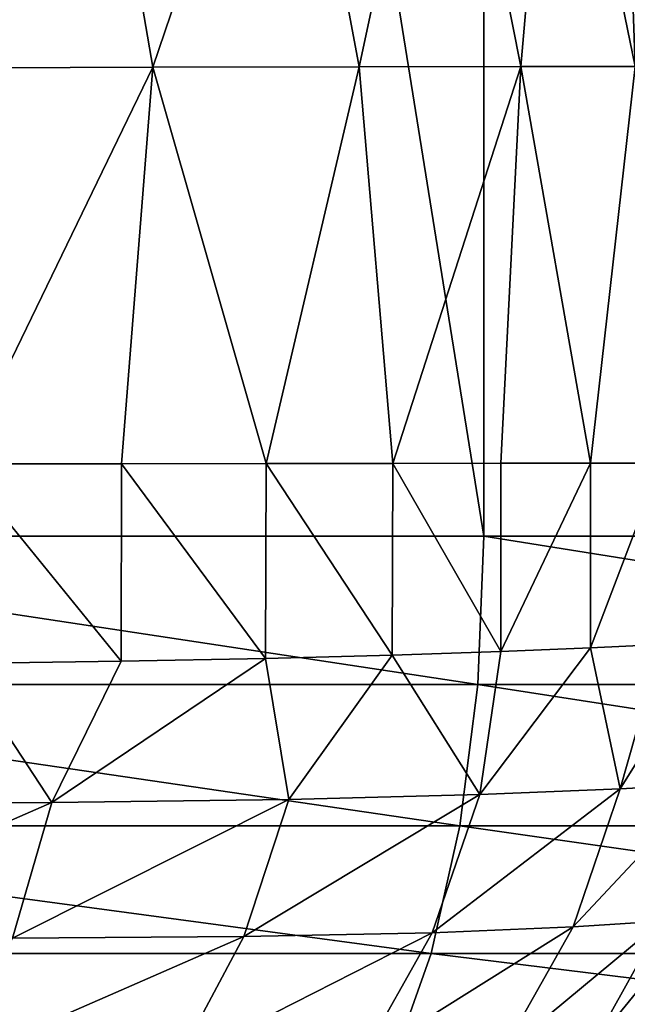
# Model space of a CAD drawing. Header units: metres. Extents: x -105 to 105, y -71 to 59.
# Tile 77 of 117: x 7.17 to 8.86, y -67.73 to -64.99. Entities that reach past the tile are written whole.
import ezdxf

# ---------------------------------------------------------------- set-up
doc = ezdxf.new("R2010")
doc.units = ezdxf.units.M
doc.layers.add('solid_WAMAS_150_SW0001', color=7, linetype='CONTINUOUS')

msp = doc.modelspace()

# ---------------------------------------------------------------- linework, layer by layer
at = {"layer": 'solid_WAMAS_150_SW0001'}
for points in [[(5.719867, -49.349998, 16.027412), (5.716816, -66.428413, 16.028196), (8.462445, -66.428406, 15.136608)], [(8.466865, -49.349998, 15.134859), (5.719867, -49.349998, 16.027412), (8.462445, -66.428406, 15.136608)], [(8.466865, -49.349998, 15.134859), (8.462445, -66.428406, 15.136608), (11.07477, -66.428413, 13.908112)], [(11.080335, -49.349998, 13.905054), (8.466865, -49.349998, 15.134859), (11.07477, -66.428413, 13.908112)], [(6.680984, -64.034897, -88.437675), (7.35261, -64.032188, -87.572823), (6.848808, -65.124428, -88.592674)], [(7.35261, -64.032188, -87.572823), (7.540389, -65.122284, -87.703331), (6.848808, -65.124428, -88.592674)], [(7.35261, -64.032188, -87.572823), (7.911495, -64.030373, -86.638687), (7.540389, -65.122284, -87.703331)], [(7.911495, -64.030373, -86.638687), (8.115655, -65.120735, -86.742233), (7.540389, -65.122284, -87.703331)], [(7.911495, -64.030373, -86.638687), (8.349089, -64.029533, -85.652924), (8.115655, -65.120735, -86.742233)], [(8.349089, -64.029533, -85.652924), (8.565376, -65.119896, -85.728569), (8.115655, -65.120735, -86.742233)], [(8.349089, -64.029533, -85.652924), (8.660261, -64.029671, -84.633141), (8.565376, -65.119896, -85.728569)], [(8.660261, -64.029671, -84.633141), (8.884166, -65.119865, -84.681335), (8.565376, -65.119896, -85.728569)], [(8.660261, -64.029671, -84.633141), (8.846149, -64.030983, -83.597809), (8.884166, -65.119865, -84.681335)], [(8.846149, -64.030983, -83.597809), (8.912296, -64.033096, -82.563858), (9.073894, -65.120819, -83.619743)], [(8.846149, -64.030983, -83.597809), (9.073894, -65.120819, -83.619743), (8.884166, -65.119865, -84.681335)], [(7.004697, -66.226448, -88.526321), (6.848808, -65.124428, -88.592674), (7.540389, -65.122284, -87.703331)], [(7.453669, -66.226089, -87.956863), (7.004697, -66.226448, -88.526321), (7.540389, -65.122284, -87.703331)], [(7.856124, -66.225723, -87.354256), (7.453669, -66.226089, -87.956863), (7.540389, -65.122284, -87.703331)], [(7.856124, -66.225723, -87.354256), (7.540389, -65.122284, -87.703331), (8.115655, -65.120735, -86.742233)], [(8.208948, -66.225357, -86.723709), (7.856124, -66.225723, -87.354256), (8.115655, -65.120735, -86.742233)], [(8.208948, -66.225357, -86.723709), (8.115655, -65.120735, -86.742233), (8.565376, -65.119896, -85.728569)], [(8.510434, -66.224983, -86.069283), (8.208948, -66.225357, -86.723709), (8.565376, -65.119896, -85.728569)], [(8.759645, -66.224617, -85.393677), (8.510434, -66.224983, -86.069283), (8.565376, -65.119896, -85.728569)], [(8.759645, -66.224617, -85.393677), (8.565376, -65.119896, -85.728569), (8.884166, -65.119865, -84.681335)], [(8.955426, -66.224243, -84.699928), (8.759645, -66.224617, -85.393677), (8.884166, -65.119865, -84.681335)], [(7.004467, -66.782204, -88.526596), (7.004697, -66.226448, -88.526321), (7.45265, -66.775978, -87.958267)], [(7.45265, -66.775978, -87.958267), (7.004697, -66.226448, -88.526321), (7.453669, -66.226089, -87.956863)], [(7.45265, -66.775978, -87.958267), (7.453669, -66.226089, -87.956863), (7.854614, -66.768188, -87.35672)], [(7.854614, -66.768188, -87.35672), (7.453669, -66.226089, -87.956863), (7.856124, -66.225723, -87.354256)], [(7.854614, -66.768188, -87.35672), (7.856124, -66.225723, -87.354256), (8.207734, -66.759148, -86.726097)], [(8.207734, -66.759148, -86.726097), (7.856124, -66.225723, -87.354256), (8.208948, -66.225357, -86.723709)], [(8.207734, -66.759148, -86.726097), (8.208948, -66.225357, -86.723709), (8.510125, -66.749283, -86.07003)], [(8.510125, -66.749283, -86.07003), (8.208948, -66.225357, -86.723709), (8.510434, -66.224983, -86.069283)], [(8.510125, -66.749283, -86.07003), (8.510434, -66.224983, -86.069283), (8.759645, -66.224617, -85.393677)], [(8.510125, -66.749283, -86.07003), (8.759645, -66.224617, -85.393677), (8.7602, -66.739143, -85.391975)], [(8.7602, -66.739143, -85.391975), (8.759645, -66.224617, -85.393677), (8.955426, -66.224243, -84.699928)], [(8.7602, -66.739143, -85.391975), (8.955426, -66.224243, -84.699928), (8.956475, -66.729935, -84.695564)], [(5.705479, -66.841393, 15.984374), (8.445695, -66.841377, 15.09454), (5.716816, -66.428413, 16.028196)], [(8.445695, -66.841377, 15.09454), (8.462445, -66.428406, 15.136608), (5.716816, -66.428413, 16.028196)], [(8.445695, -66.841377, 15.09454), (11.052862, -66.841362, 13.868459), (8.462445, -66.428406, 15.136608)], [(11.052862, -66.841362, 13.868459), (11.07477, -66.428413, 13.908112), (8.462445, -66.428406, 15.136608)], [(8.451408, -67.147598, -86.097656), (8.510125, -66.749283, -86.07003), (8.7602, -66.739143, -85.391975)], [(8.842582, -67.131241, -84.962578), (8.451408, -67.147598, -86.097656), (8.7602, -66.739143, -85.391975)], [(8.842582, -67.131241, -84.962578), (8.7602, -66.739143, -85.391975), (8.956475, -66.729935, -84.695564)], [(8.842582, -67.131241, -84.962578), (8.956475, -66.729935, -84.695564), (9.097307, -66.724068, -83.98658)], [(9.084007, -67.118309, -83.778221), (8.842582, -67.131241, -84.962578), (9.097307, -66.724068, -83.98658)], [(7.919746, -67.160889, -87.16362), (7.854614, -66.768188, -87.35672), (8.207734, -66.759148, -86.726097)], [(8.451408, -67.147598, -86.097656), (7.919746, -67.160889, -87.16362), (8.207734, -66.759148, -86.726097)], [(8.451408, -67.147598, -86.097656), (8.207734, -66.759148, -86.726097), (8.510125, -66.749283, -86.07003)], [(7.259221, -67.169891, -88.1465), (6.479934, -67.174553, -89.033882), (7.004467, -66.782204, -88.526596)], [(7.259221, -67.169891, -88.1465), (7.004467, -66.782204, -88.526596), (7.45265, -66.775978, -87.958267)], [(7.259221, -67.169891, -88.1465), (7.45265, -66.775978, -87.958267), (7.854614, -66.768188, -87.35672)], [(7.919746, -67.160889, -87.16362), (7.259221, -67.169891, -88.1465), (7.854614, -66.768188, -87.35672)], [(8.396238, -67.235008, 14.969726), (5.705479, -66.841393, 15.984374), (5.672058, -67.235016, 15.854345)], [(8.396238, -67.235008, 14.969726), (8.445695, -66.841377, 15.09454), (5.705479, -66.841393, 15.984374)], [(10.98815, -67.234985, 13.750829), (8.445695, -66.841377, 15.09454), (8.396238, -67.235008, 14.969726)], [(10.98815, -67.234985, 13.750829), (11.052862, -66.841362, 13.868459), (8.445695, -66.841377, 15.09454)], [(8.711557, -67.516327, -84.978409), (8.842582, -67.131241, -84.962578), (9.084007, -67.118309, -83.778221)], [(8.958717, -67.50016, -83.798149), (8.711557, -67.516327, -84.978409), (9.084007, -67.118309, -83.778221)], [(7.793847, -67.54277, -87.141113), (7.919746, -67.160889, -87.16362), (8.451408, -67.147598, -86.097656)], [(8.31862, -67.532349, -86.098915), (7.793847, -67.54277, -87.141113), (8.451408, -67.147598, -86.097656)], [(8.31862, -67.532349, -86.098915), (8.451408, -67.147598, -86.097656), (8.842582, -67.131241, -84.962578)], [(8.711557, -67.516327, -84.978409), (8.31862, -67.532349, -86.098915), (8.842582, -67.131241, -84.962578)], [(6.393214, -67.548653, -88.955948), (6.479934, -67.174553, -89.033882), (7.259221, -67.169891, -88.1465)], [(7.149339, -67.547729, -88.095711), (6.393214, -67.548653, -88.955948), (7.259221, -67.169891, -88.1465)], [(7.149339, -67.547729, -88.095711), (7.259221, -67.169891, -88.1465), (7.919746, -67.160889, -87.16362)], [(7.793847, -67.54277, -87.141113), (7.149339, -67.547729, -88.095711), (7.919746, -67.160889, -87.16362)], [(5.672058, -67.235016, 15.854345), (5.618146, -67.590004, 15.644476), (8.31645, -67.589996, 14.768269)], [(8.396238, -67.235008, 14.969726), (5.672058, -67.235016, 15.854345), (8.31645, -67.589996, 14.768269)], [(8.396238, -67.235008, 14.969726), (8.31645, -67.589996, 14.768269), (10.883741, -67.589973, 13.56096)], [(10.98815, -67.234985, 13.750829), (8.396238, -67.235008, 14.969726), (10.883741, -67.589973, 13.56096)], [(8.51088, -67.871216, -84.978752), (8.711557, -67.516327, -84.978409), (8.958717, -67.50016, -83.798149)], [(8.762533, -67.85231, -83.812622), (8.51088, -67.871216, -84.978752), (8.958717, -67.50016, -83.798149)], [(8.762533, -67.85231, -83.812622), (8.958717, -67.50016, -83.798149), (9.052302, -67.496162, -82.57811)], [(8.865593, -67.843506, -82.594498), (8.762533, -67.85231, -83.812622), (9.052302, -67.496162, -82.57811)], [(7.606779, -67.895088, -87.084343), (7.793847, -67.54277, -87.141113), (8.31862, -67.532349, -86.098915)], [(8.119461, -67.886993, -86.074837), (7.606779, -67.895088, -87.084343), (8.31862, -67.532349, -86.098915)], [(8.119461, -67.886993, -86.074837), (8.31862, -67.532349, -86.098915), (8.711557, -67.516327, -84.978409)], [(8.51088, -67.871216, -84.978752), (8.119461, -67.886993, -86.074837), (8.711557, -67.516327, -84.978409)], [(6.984564, -67.896767, -88.002892), (7.149339, -67.547729, -88.095711), (7.793847, -67.54277, -87.141113)], [(7.606779, -67.895088, -87.084343), (6.984564, -67.896767, -88.002892), (7.793847, -67.54277, -87.141113)], [(5.618146, -67.590004, 15.644476), (5.546347, -67.889343, 15.364818), (8.210173, -67.889328, 14.499811)], [(8.31645, -67.589996, 14.768269), (5.618146, -67.590004, 15.644476), (8.210173, -67.889328, 14.499811)], [(8.31645, -67.589996, 14.768269), (8.210173, -67.889328, 14.499811), (10.744661, -67.889313, 13.307937)], [(10.883741, -67.589973, 13.56096), (8.31645, -67.589996, 14.768269), (10.744661, -67.889313, 13.307937)]]:
    msp.add_3dface(points, dxfattribs=at)

doc.saveas('drawing.dxf')
